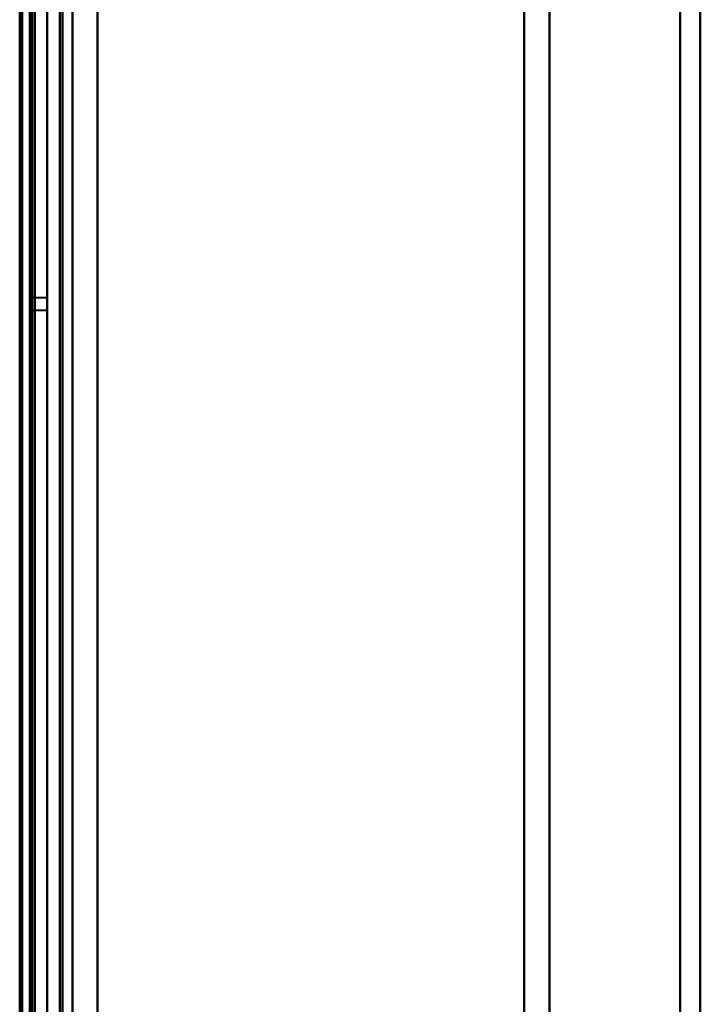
# Model space of a CAD drawing. Header units: millimetres. Extents: x -1352 to 2139, y -120 to 936.
# Tile 47 of 68: x 499 to 526, y 271 to 310. Entities that reach past the tile are written whole.
import ezdxf

# ---------------------------------------------------------------- set-up
doc = ezdxf.new("R2010")
doc.units = ezdxf.units.MM
doc.layers.add('G-IMPT', color=8, linetype='Continuous', lineweight=40)

# ---------------------------------------------------------------- blocks, each defined once
blk = doc.blocks.new('NEXA 400 CALQUES_dwg-748074-Avant')
at = {"layer": 'G-IMPT'}
for p, q in [((499.5, 129.472), (499.5, 827.272)), ((500, 827.272), (500, 129.472)), ((499.3, 410.872), (499.3, 298.372)), ((499.3, 298.372), (499.3, 410.872)), ((500, 410.872), (500, 298.372)), ((500, 410.872), (500, 298.372)), ((500, 185.872), (500, 410.872)), ((500, 185.872), (500, 410.872)), ((500, 298.372), (500, 399.872)), ((500, 399.872), (500, 298.372)), ((500.5, 298.372), (500.5, 399.872)), ((500.5, 399.872), (500.5, 298.372)), ((500, 298.372), (500, 399.372)), ((500, 197.372), (500, 399.372)), ((500, 399.372), (500, 298.372)), ((526, 298.372), (526, 399.372)), ((526, 399.372), (526, 298.372)), ((525.198, 398.781), (525.198, 298.372)), ((525.198, 298.372), (525.198, 398.781)), ((501, 298.372), (501, 398.372)), ((501, 398.372), (501, 298.372)), ((501, 398.372), (501, 198.372)), ((520, 298.372), (520, 398.372)), ((520, 398.372), (520, 298.372)), ((499.3, 397.746), (499.3, 298.372)), ((499.3, 198.998), (499.3, 397.746)), ((499.3, 198.998), (499.3, 397.746)), ((518.99, 397.746), (518.99, 298.372)), ((518.99, 397.746), (518.99, 298.372)), ((518.99, 298.372), (518.99, 397.746)), ((518.99, 298.372), (518.99, 397.746)), ((500, 298.622), (499.3, 298.622)), ((500, 298.622), (499.3, 298.622)), ((499.3, 298.622), (499.3, 298.372)), ((499.3, 298.622), (499.3, 298.372)), ((499.3, 298.372), (499.3, 298.622)), ((499.3, 298.372), (499.3, 298.622)), ((500, 298.622), (500, 298.372)), ((500, 298.622), (500, 298.372)), ((500, 298.372), (500, 298.622)), ((500, 298.372), (500, 298.622)), ((499.3, 298.372), (499.3, 198.998)), ((499.3, 298.372), (499.3, 198.998)), ((499.3, 298.372), (499.3, 298.122)), ((499.3, 298.372), (499.3, 298.122)), ((499.3, 298.372), (499.3, 185.872)), ((499.3, 298.122), (499.3, 298.372)), ((499.3, 298.122), (499.3, 298.372)), ((499.3, 185.872), (499.3, 298.372)), ((500, 298.372), (500, 298.122)), ((500, 298.372), (500, 298.122)), ((500, 197.372), (500, 298.372)), ((500, 298.122), (500, 298.372)), ((500, 298.122), (500, 298.372)), ((500, 196.872), (500, 298.372)), ((500, 298.372), (500, 197.372)), ((500, 298.372), (500, 196.872)), ((500, 298.372), (500, 185.872)), ((500.5, 196.872), (500.5, 298.372)), ((500.5, 298.372), (500.5, 196.872)), ((501, 198.372), (501, 298.372)), ((501, 298.372), (501, 198.372)), ((518.99, 298.372), (518.99, 198.998)), ((518.99, 198.998), (518.99, 298.372)), ((520, 198.372), (520, 298.372)), ((520, 298.372), (520, 198.372)), ((525.198, 298.372), (525.198, 197.964)), ((525.198, 197.964), (525.198, 298.372)), ((526, 197.372), (526, 298.372)), ((526, 298.372), (526, 197.372)), ((499.3, 298.122), (500, 298.122)), ((499.3, 298.122), (500, 298.122))]:
    blk.add_line(p, q, dxfattribs=at)
at = {"layer": 'G-IMPT', "flags": 128}
for points in [[(499.4, 128.972), (499.4, 303.672), (499.4, 478.372), (499.4, 653.072), (499.4, 827.772)], [(499.4, 827.772), (499.4, 653.072), (499.4, 478.372), (499.4, 303.672), (499.4, 128.972)], [(499.4, 128.972), (499.4, 303.672), (499.4, 478.372), (499.4, 653.072), (499.4, 827.772)], [(499.5, 827.772), (499.5, 653.072), (499.5, 478.372), (499.5, 303.672), (499.5, 128.972)], [(500, 827.772), (500, 653.072), (500, 478.372), (500, 303.672), (500, 128.972)], [(500, 128.972), (500, 303.672), (500, 478.372), (500, 653.072), (500, 827.772)], [(502, 827.772), (502, 653.072), (502, 478.372), (502, 303.672), (502, 128.972)], [(502, 128.972), (502, 303.672), (502, 478.372), (502, 653.072), (502, 827.772)], [(502, 128.972), (502, 303.672), (502, 478.372), (502, 653.072), (502, 827.772)], [(502, 827.772), (502, 653.072), (502, 478.372), (502, 303.672), (502, 128.972)], [(498.9, 161.372), (498.9, 327.847), (498.9, 494.322), (498.9, 660.797), (498.9, 827.272)], [(498.9, 827.272), (498.9, 660.797), (498.9, 494.322), (498.9, 327.847), (498.9, 161.372)], [(499, 129.372), (499, 303.872), (499, 478.372), (499, 652.872), (499, 827.372)], [(499, 827.372), (499, 652.872), (499, 478.372), (499, 303.872), (499, 129.372)], [(499, 827.272), (499, 652.822), (499, 478.372), (499, 303.922), (499, 129.472)], [(499, 129.472), (499, 303.922), (499, 478.372), (499, 652.822), (499, 827.272)], [(499.5, 827.272), (499.5, 652.822), (499.5, 478.372), (499.5, 303.922), (499.5, 129.472)], [(499.5, 129.472), (499.5, 303.922), (499.5, 478.372), (499.5, 652.822), (499.5, 827.272)], [(499.5, 129.472), (499.5, 303.922), (499.5, 478.372), (499.5, 652.822), (499.5, 827.272)], [(499.5, 827.272), (499.5, 652.822), (499.5, 478.372), (499.5, 303.922), (499.5, 129.472)], [(499.5, 129.472), (499.5, 303.922), (499.5, 478.372), (499.5, 652.822), (499.5, 827.272)], [(499.5, 827.272), (499.5, 652.822), (499.5, 478.372), (499.5, 303.922), (499.5, 129.472)], [(500, 827.272), (500, 652.822), (500, 478.372), (500, 303.922), (500, 129.472)], [(500, 129.472), (500, 303.922), (500, 478.372), (500, 652.822), (500, 827.272)], [(500, 129.472), (500, 303.922), (500, 478.372), (500, 652.822), (500, 827.272)], [(500, 161.372), (500, 327.847), (500, 494.322), (500, 660.797), (500, 827.272)], [(500, 827.272), (500, 652.822), (500, 478.372), (500, 303.922), (500, 129.472)], [(500, 827.272), (500, 660.797), (500, 494.322), (500, 327.847), (500, 161.372)], [(500.5, 129.472), (500.5, 303.922), (500.5, 478.372), (500.5, 652.822), (500.5, 827.272)], [(500.5, 827.272), (500.5, 652.822), (500.5, 478.372), (500.5, 303.922), (500.5, 129.472)], [(500.6, 827.272), (500.6, 652.822), (500.6, 478.372), (500.6, 303.922), (500.6, 129.472)], [(500.6, 827.272), (500.6, 652.822), (500.6, 478.372), (500.6, 303.922), (500.6, 129.472)], [(500.6, 129.472), (500.6, 303.922), (500.6, 478.372), (500.6, 652.822), (500.6, 827.272)], [(500.6, 129.472), (500.6, 303.922), (500.6, 478.372), (500.6, 652.822), (500.6, 827.272)], [(500.6, 129.472), (500.6, 303.922), (500.6, 478.372), (500.6, 652.822), (500.6, 827.272)], [(500.6, 827.272), (500.6, 652.822), (500.6, 478.372), (500.6, 303.922), (500.6, 129.472)], [(502, 827.272), (502, 652.822), (502, 478.372), (502, 303.922), (502, 129.472)], [(502, 129.472), (502, 303.922), (502, 478.372), (502, 652.822), (502, 827.272)], [(502, 129.472), (502, 303.922), (502, 478.372), (502, 652.822), (502, 827.272)], [(502, 827.272), (502, 652.822), (502, 478.372), (502, 303.922), (502, 129.472)]]:
    blk.add_lwpolyline(points, dxfattribs=at)

msp = doc.modelspace()

# ---------------------------------------------------------------- block references
at = {"layer": 'G-IMPT'}
msp.add_blockref('NEXA 400 CALQUES_dwg-748074-Avant', (0, 0), dxfattribs=at)

doc.saveas('drawing.dxf')
